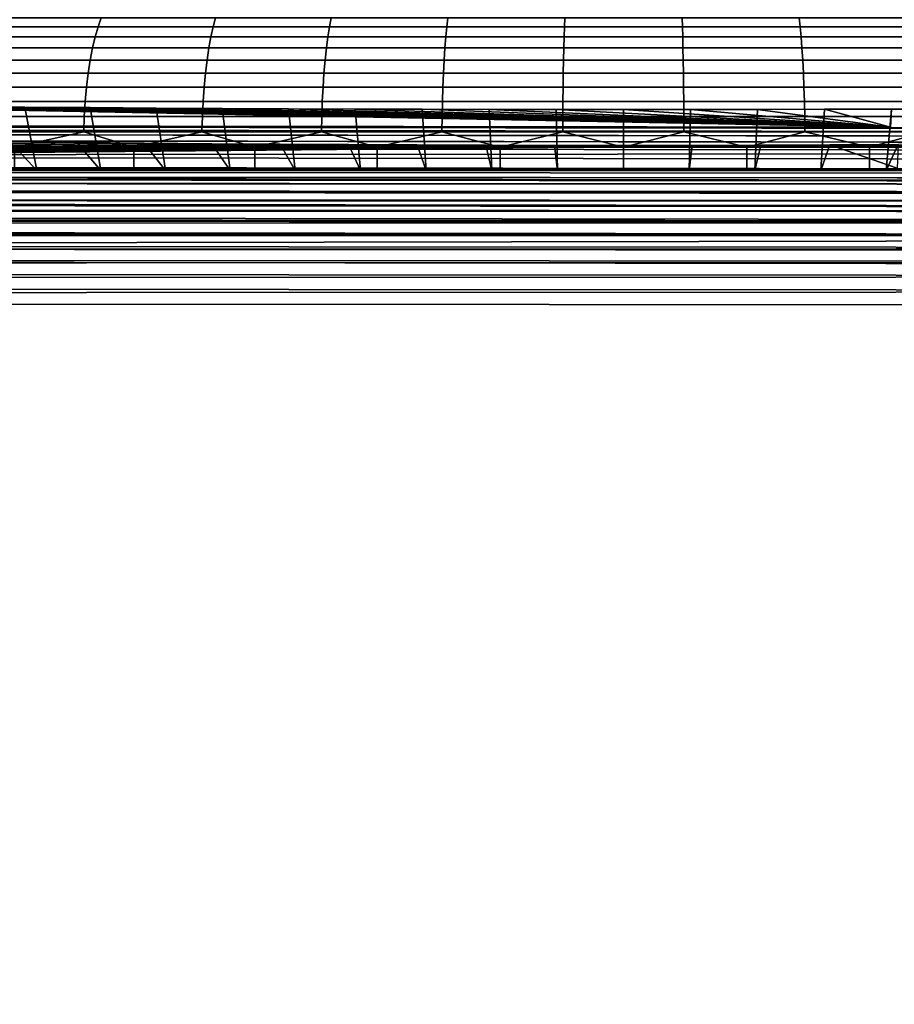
# Model space of a CAD drawing. Header units: metres. Extents: x -109 to 109, y -100 to 58.
# Tile 34 of 256: x -80.48 to -74.71, y -6 to 0.49. Entities that reach past the tile are written whole.
import ezdxf

# ---------------------------------------------------------------- set-up
doc = ezdxf.new("R2010")
doc.units = ezdxf.units.M
doc.layers.add('solid_21_062_100_XXX', color=7, linetype='CONTINUOUS')

msp = doc.modelspace()

# ---------------------------------------------------------------- linework, layer by layer
at = {"layer": 'solid_21_062_100_XXX'}
for points in [[(-79.942734, 0.505334, 13.595059), (-80.686432, 0.505334, 13.384764), (-80.711479, 0.447586, 13.464855), (-79.963341, 0.447586, 13.676411)], [(-80.686432, 0.505334, -13.384764), (-79.942734, 0.505334, -13.595059), (-79.963341, 0.447586, -13.676411), (-80.711479, 0.447586, -13.464855)], [(-79.188591, 0.505334, 13.764069), (-79.942734, 0.505334, 13.595059), (-79.963341, 0.447586, 13.676411), (-79.204674, 0.447586, 13.846431)], [(-79.942734, 0.505334, -13.595059), (-79.188591, 0.505334, -13.764069), (-79.204674, 0.447586, -13.846431), (-79.963341, 0.447586, -13.676411)], [(-78.42627, 0.505334, 13.891276), (-79.188591, 0.505334, 13.764069), (-79.204674, 0.447586, 13.846431), (-78.437798, 0.447586, 13.9744)], [(-79.188591, 0.505334, -13.764069), (-78.42627, 0.505334, -13.891276), (-78.437798, 0.447586, -13.9744), (-79.204674, 0.447586, -13.846431)], [(-77.658112, 0.505334, 13.976296), (-78.42627, 0.505334, 13.891276), (-78.437798, 0.447586, 13.9744), (-77.665039, 0.447586, 14.059929)], [(-78.42627, 0.505334, -13.891276), (-77.658112, 0.505334, -13.976296), (-77.665039, 0.447586, -14.059929), (-78.437798, 0.447586, -13.9744)], [(-76.886429, 0.505334, 14.018871), (-77.658112, 0.505334, 13.976296), (-77.665039, 0.447586, 14.059929), (-76.888741, 0.447586, 14.102758)], [(-77.658112, 0.505334, -13.976296), (-76.886429, 0.505334, -14.018871), (-76.888741, 0.447586, -14.102758), (-77.665039, 0.447586, -14.059929)], [(-76.113571, 0.505334, 14.018871), (-76.886429, 0.505334, 14.018871), (-76.888741, 0.447586, 14.102758), (-76.111259, 0.447586, 14.102758)], [(-76.886429, 0.505334, -14.018871), (-76.113571, 0.505334, -14.018871), (-76.111259, 0.447586, -14.102758), (-76.888741, 0.447586, -14.102758)], [(-75.341888, 0.505334, 13.976296), (-76.113571, 0.505334, 14.018871), (-76.111259, 0.447586, 14.102758), (-75.334961, 0.447586, 14.059929)], [(-76.113571, 0.505334, -14.018871), (-75.341888, 0.505334, -13.976296), (-75.334961, 0.447586, -14.059929), (-76.111259, 0.447586, -14.102758)], [(-74.57373, 0.505334, 13.891276), (-75.341888, 0.505334, 13.976296), (-75.334961, 0.447586, 14.059929), (-74.562202, 0.447586, 13.9744)], [(-75.341888, 0.505334, -13.976296), (-74.57373, 0.505334, -13.891276), (-74.562202, 0.447586, -13.9744), (-75.334961, 0.447586, -14.059929)], [(-79.963341, 0.447586, 13.676411), (-80.711479, 0.447586, 13.464855), (-80.73465, 0.3816, 13.538925), (-79.982391, 0.3816, 13.751644)], [(-80.711479, 0.447586, -13.464855), (-79.963341, 0.447586, -13.676411), (-79.982391, 0.3816, -13.751644), (-80.73465, 0.3816, -13.538925)], [(-79.204674, 0.447586, 13.846431), (-79.963341, 0.447586, 13.676411), (-79.982391, 0.3816, 13.751644), (-79.219551, 0.3816, 13.922599)], [(-79.963341, 0.447586, -13.676411), (-79.204674, 0.447586, -13.846431), (-79.219551, 0.3816, -13.922599), (-79.982391, 0.3816, -13.751644)], [(-78.437798, 0.447586, 13.9744), (-79.204674, 0.447586, 13.846431), (-79.219551, 0.3816, 13.922599), (-78.448456, 0.3816, 14.051272)], [(-79.204674, 0.447586, -13.846431), (-78.437798, 0.447586, -13.9744), (-78.448456, 0.3816, -14.051272), (-79.219551, 0.3816, -13.922599)], [(-77.665039, 0.447586, 14.059929), (-78.437798, 0.447586, 13.9744), (-78.448456, 0.3816, 14.051272), (-77.671448, 0.3816, 14.137272)], [(-78.437798, 0.447586, -13.9744), (-77.665039, 0.447586, -14.059929), (-77.671448, 0.3816, -14.137272), (-78.448456, 0.3816, -14.051272)], [(-76.888741, 0.447586, 14.102758), (-77.665039, 0.447586, 14.059929), (-77.671448, 0.3816, 14.137272), (-76.890877, 0.3816, 14.180337)], [(-77.665039, 0.447586, -14.059929), (-76.888741, 0.447586, -14.102758), (-76.890877, 0.3816, -14.180337), (-77.671448, 0.3816, -14.137272)], [(-76.111259, 0.447586, 14.102758), (-76.888741, 0.447586, 14.102758), (-76.890877, 0.3816, 14.180337), (-76.109123, 0.3816, 14.180337)], [(-76.888741, 0.447586, -14.102758), (-76.111259, 0.447586, -14.102758), (-76.109123, 0.3816, -14.180337), (-76.890877, 0.3816, -14.180337)], [(-75.334961, 0.447586, 14.059929), (-76.111259, 0.447586, 14.102758), (-76.109123, 0.3816, 14.180337), (-75.328552, 0.3816, 14.137272)], [(-76.111259, 0.447586, -14.102758), (-75.334961, 0.447586, -14.059929), (-75.328552, 0.3816, -14.137272), (-76.109123, 0.3816, -14.180337)], [(-74.562202, 0.447586, 13.9744), (-75.334961, 0.447586, 14.059929), (-75.328552, 0.3816, 14.137272), (-74.551544, 0.3816, 14.051272)], [(-75.334961, 0.447586, -14.059929), (-74.562202, 0.447586, -13.9744), (-74.551544, 0.3816, -14.051272), (-75.328552, 0.3816, -14.137272)], [(-79.982391, 0.3816, 13.751644), (-80.73465, 0.3816, 13.538925), (-80.755692, 0.30806, 13.606203), (-79.999695, 0.30806, 13.819979)], [(-80.73465, 0.3816, -13.538925), (-79.982391, 0.3816, -13.751644), (-79.999695, 0.30806, -13.819979), (-80.755692, 0.30806, -13.606203)], [(-79.219551, 0.3816, 13.922599), (-79.982391, 0.3816, 13.751644), (-79.999695, 0.30806, 13.819979), (-79.23307, 0.30806, 13.991784)], [(-79.982391, 0.3816, -13.751644), (-79.219551, 0.3816, -13.922599), (-79.23307, 0.30806, -13.991784), (-79.999695, 0.30806, -13.819979)], [(-78.448456, 0.3816, 14.051272), (-79.219551, 0.3816, 13.922599), (-79.23307, 0.30806, 13.991784), (-78.458145, 0.30806, 14.121096)], [(-79.219551, 0.3816, -13.922599), (-78.448456, 0.3816, -14.051272), (-78.458145, 0.30806, -14.121096), (-79.23307, 0.30806, -13.991784)], [(-77.671448, 0.3816, 14.137272), (-78.448456, 0.3816, 14.051272), (-78.458145, 0.30806, 14.121096), (-77.677269, 0.30806, 14.207523)], [(-78.448456, 0.3816, -14.051272), (-77.671448, 0.3816, -14.137272), (-77.677269, 0.30806, -14.207523), (-78.458145, 0.30806, -14.121096)], [(-76.890877, 0.3816, 14.180337), (-77.671448, 0.3816, 14.137272), (-77.677269, 0.30806, 14.207523), (-76.892822, 0.30806, 14.250802)], [(-77.671448, 0.3816, -14.137272), (-76.890877, 0.3816, -14.180337), (-76.892822, 0.30806, -14.250802), (-77.677269, 0.30806, -14.207523)], [(-76.109123, 0.3816, 14.180337), (-76.890877, 0.3816, 14.180337), (-76.892822, 0.30806, 14.250802), (-76.107178, 0.30806, 14.250802)], [(-76.890877, 0.3816, -14.180337), (-76.109123, 0.3816, -14.180337), (-76.107178, 0.30806, -14.250802), (-76.892822, 0.30806, -14.250802)], [(-75.328552, 0.3816, 14.137272), (-76.109123, 0.3816, 14.180337), (-76.107178, 0.30806, 14.250802), (-75.322731, 0.30806, 14.207523)], [(-76.109123, 0.3816, -14.180337), (-75.328552, 0.3816, -14.137272), (-75.322731, 0.30806, -14.207523), (-76.107178, 0.30806, -14.250802)], [(-74.551544, 0.3816, 14.051272), (-75.328552, 0.3816, 14.137272), (-75.322731, 0.30806, 14.207523), (-74.541855, 0.30806, 14.121096)], [(-75.328552, 0.3816, -14.137272), (-74.551544, 0.3816, -14.051272), (-74.541855, 0.30806, -14.121096), (-75.322731, 0.30806, -14.207523)], [(-79.999695, 0.30806, 13.819979), (-80.755692, 0.30806, 13.606203), (-80.774391, 0.22773, 13.665992), (-80.015076, 0.22773, 13.880707)], [(-80.755692, 0.30806, -13.606203), (-79.999695, 0.30806, -13.819979), (-80.015076, 0.22773, -13.880707), (-80.774391, 0.22773, -13.665992)], [(-79.23307, 0.30806, 13.991784), (-79.999695, 0.30806, 13.819979), (-80.015076, 0.22773, 13.880707), (-79.245079, 0.22773, 14.053267)], [(-79.999695, 0.30806, -13.819979), (-79.23307, 0.30806, -13.991784), (-79.245079, 0.22773, -14.053267), (-80.015076, 0.22773, -13.880707)], [(-78.458145, 0.30806, 14.121096), (-79.23307, 0.30806, 13.991784), (-79.245079, 0.22773, 14.053267), (-78.466743, 0.22773, 14.183147)], [(-79.23307, 0.30806, -13.991784), (-78.458145, 0.30806, -14.121096), (-78.466743, 0.22773, -14.183147), (-79.245079, 0.22773, -14.053267)], [(-77.677269, 0.30806, 14.207523), (-78.458145, 0.30806, 14.121096), (-78.466743, 0.22773, 14.183147), (-77.682442, 0.22773, 14.269954)], [(-78.458145, 0.30806, -14.121096), (-77.677269, 0.30806, -14.207523), (-77.682442, 0.22773, -14.269954), (-78.466743, 0.22773, -14.183147)], [(-76.892822, 0.30806, 14.250802), (-77.677269, 0.30806, 14.207523), (-77.682442, 0.22773, 14.269954), (-76.894547, 0.22773, 14.313423)], [(-77.677269, 0.30806, -14.207523), (-76.892822, 0.30806, -14.250802), (-76.894547, 0.22773, -14.313423), (-77.682442, 0.22773, -14.269954)], [(-76.107178, 0.30806, 14.250802), (-76.892822, 0.30806, 14.250802), (-76.894547, 0.22773, 14.313423), (-76.105453, 0.22773, 14.313423)], [(-76.892822, 0.30806, -14.250802), (-76.107178, 0.30806, -14.250802), (-76.105453, 0.22773, -14.313423), (-76.894547, 0.22773, -14.313423)], [(-75.322731, 0.30806, 14.207523), (-76.107178, 0.30806, 14.250802), (-76.105453, 0.22773, 14.313423), (-75.317558, 0.22773, 14.269954)], [(-76.107178, 0.30806, -14.250802), (-75.322731, 0.30806, -14.207523), (-75.317558, 0.22773, -14.269954), (-76.105453, 0.22773, -14.313423)], [(-74.541855, 0.30806, 14.121096), (-75.322731, 0.30806, 14.207523), (-75.317558, 0.22773, 14.269954), (-74.533257, 0.22773, 14.183147)], [(-75.322731, 0.30806, -14.207523), (-74.541855, 0.30806, -14.121096), (-74.533257, 0.22773, -14.183147), (-75.317558, 0.22773, -14.269954)], [(-80.015076, 0.22773, 13.880707), (-80.774391, 0.22773, 13.665992), (-80.790558, 0.141444, 13.71767), (-80.028366, 0.141444, 13.933197)], [(-80.774391, 0.22773, -13.665992), (-80.015076, 0.22773, -13.880707), (-80.028366, 0.141444, -13.933197), (-80.790558, 0.141444, -13.71767)], [(-79.245079, 0.22773, 14.053267), (-80.015076, 0.22773, 13.880707), (-80.028366, 0.141444, 13.933197), (-79.255455, 0.141444, 14.106409)], [(-80.015076, 0.22773, -13.880707), (-79.245079, 0.22773, -14.053267), (-79.255455, 0.141444, -14.106409), (-80.028366, 0.141444, -13.933197)], [(-78.466743, 0.22773, 14.183147), (-79.245079, 0.22773, 14.053267), (-79.255455, 0.141444, 14.106409), (-78.474182, 0.141444, 14.236781)], [(-79.245079, 0.22773, -14.053267), (-78.466743, 0.22773, -14.183147), (-78.474182, 0.141444, -14.236781), (-79.255455, 0.141444, -14.106409)], [(-77.682442, 0.22773, 14.269954), (-78.466743, 0.22773, 14.183147), (-78.474182, 0.141444, 14.236781), (-77.686913, 0.141444, 14.323916)], [(-78.466743, 0.22773, -14.183147), (-77.682442, 0.22773, -14.269954), (-77.686913, 0.141444, -14.323916), (-78.474182, 0.141444, -14.236781)], [(-76.894547, 0.22773, 14.313423), (-77.682442, 0.22773, 14.269954), (-77.686913, 0.141444, 14.323916), (-76.896042, 0.141444, 14.36755)], [(-77.682442, 0.22773, -14.269954), (-76.894547, 0.22773, -14.313423), (-76.896042, 0.141444, -14.36755), (-77.686913, 0.141444, -14.323916)], [(-76.105453, 0.22773, 14.313423), (-76.894547, 0.22773, 14.313423), (-76.896042, 0.141444, 14.36755), (-76.103958, 0.141444, 14.36755)], [(-76.894547, 0.22773, -14.313423), (-76.105453, 0.22773, -14.313423), (-76.103958, 0.141444, -14.36755), (-76.896042, 0.141444, -14.36755)], [(-75.317558, 0.22773, 14.269954), (-76.105453, 0.22773, 14.313423), (-76.103958, 0.141444, 14.36755), (-75.313087, 0.141444, 14.323916)], [(-76.105453, 0.22773, -14.313423), (-75.317558, 0.22773, -14.269954), (-75.313087, 0.141444, -14.323916), (-76.103958, 0.141444, -14.36755)], [(-74.533257, 0.22773, 14.183147), (-75.317558, 0.22773, 14.269954), (-75.313087, 0.141444, 14.323916), (-74.525818, 0.141444, 14.236781)], [(-75.317558, 0.22773, -14.269954), (-74.533257, 0.22773, -14.183147), (-74.525818, 0.141444, -14.236781), (-75.313087, 0.141444, -14.323916)], [(-80.028366, 0.141444, 13.933197), (-80.790558, 0.141444, 13.71767), (-80.804016, 0.050097, 13.760702), (-80.039436, 0.050097, 13.976905)], [(-80.790558, 0.141444, -13.71767), (-80.028366, 0.141444, -13.933197), (-80.039436, 0.050097, -13.976905), (-80.804016, 0.050097, -13.760702)], [(-79.255455, 0.141444, 14.106409), (-80.028366, 0.141444, 13.933197), (-80.039436, 0.050097, 13.976905), (-79.264099, 0.050097, 14.150661)], [(-80.028366, 0.141444, -13.933197), (-79.255455, 0.141444, -14.106409), (-79.264099, 0.050097, -14.150661), (-80.039436, 0.050097, -13.976905)], [(-78.474182, 0.141444, 14.236781), (-79.255455, 0.141444, 14.106409), (-79.264099, 0.050097, 14.150661), (-78.480377, 0.050097, 14.281442)], [(-79.255455, 0.141444, -14.106409), (-78.474182, 0.141444, -14.236781), (-78.480377, 0.050097, -14.281442), (-79.264099, 0.050097, -14.150661)], [(-77.686913, 0.141444, 14.323916), (-78.474182, 0.141444, 14.236781), (-78.480377, 0.050097, 14.281442), (-77.690636, 0.050097, 14.36885)], [(-78.474182, 0.141444, -14.236781), (-77.686913, 0.141444, -14.323916), (-77.690636, 0.050097, -14.36885), (-78.480377, 0.050097, -14.281442)], [(-76.896042, 0.141444, 14.36755), (-77.686913, 0.141444, 14.323916), (-77.690636, 0.050097, 14.36885), (-76.897278, 0.050097, 14.412621)], [(-77.686913, 0.141444, -14.323916), (-76.896042, 0.141444, -14.36755), (-76.897278, 0.050097, -14.412621), (-77.690636, 0.050097, -14.36885)], [(-76.103958, 0.141444, 14.36755), (-76.896042, 0.141444, 14.36755), (-76.897278, 0.050097, 14.412621), (-76.102722, 0.050097, 14.412621)], [(-76.896042, 0.141444, -14.36755), (-76.103958, 0.141444, -14.36755), (-76.102722, 0.050097, -14.412621), (-76.897278, 0.050097, -14.412621)], [(-75.313087, 0.141444, 14.323916), (-76.103958, 0.141444, 14.36755), (-76.102722, 0.050097, 14.412621), (-75.309364, 0.050097, 14.36885)], [(-76.103958, 0.141444, -14.36755), (-75.313087, 0.141444, -14.323916), (-75.309364, 0.050097, -14.36885), (-76.102722, 0.050097, -14.412621)], [(-74.525818, 0.141444, 14.236781), (-75.313087, 0.141444, 14.323916), (-75.309364, 0.050097, 14.36885), (-74.519623, 0.050097, 14.281442)], [(-75.313087, 0.141444, -14.323916), (-74.525818, 0.141444, -14.236781), (-74.519623, 0.050097, -14.281442), (-75.309364, 0.050097, -14.36885)], [(-80.039436, 0.050097, 13.976905), (-80.804016, 0.050097, 13.760702), (-80.814629, -0.045363, 13.794641), (-80.048164, -0.045363, 14.011377)], [(-80.804016, 0.050097, -13.760702), (-80.039436, 0.050097, -13.976905), (-80.048164, -0.045363, -14.011377), (-80.814629, -0.045363, -13.794641)], [(-79.264099, 0.050097, 14.150661), (-80.039436, 0.050097, 13.976905), (-80.048164, -0.045363, 14.011377), (-79.27092, -0.045363, 14.185562)], [(-80.039436, 0.050097, -13.976905), (-79.264099, 0.050097, -14.150661), (-79.27092, -0.045363, -14.185562), (-80.048164, -0.045363, -14.011377)], [(-78.480377, 0.050097, 14.281442), (-79.264099, 0.050097, 14.150661), (-79.27092, -0.045363, 14.185562), (-78.48526, -0.045363, 14.316666)], [(-79.264099, 0.050097, -14.150661), (-78.480377, 0.050097, -14.281442), (-78.48526, -0.045363, -14.316666), (-79.27092, -0.045363, -14.185562)], [(-77.690636, 0.050097, 14.36885), (-78.480377, 0.050097, 14.281442), (-78.48526, -0.045363, 14.316666), (-77.693573, -0.045363, 14.404289)], [(-78.480377, 0.050097, -14.281442), (-77.690636, 0.050097, -14.36885), (-77.693573, -0.045363, -14.404289), (-78.48526, -0.045363, -14.316666)], [(-76.897278, 0.050097, 14.412621), (-77.690636, 0.050097, 14.36885), (-77.693573, -0.045363, 14.404289), (-76.898262, -0.045363, 14.448168)], [(-77.690636, 0.050097, -14.36885), (-76.897278, 0.050097, -14.412621), (-76.898262, -0.045363, -14.448168), (-77.693573, -0.045363, -14.404289)], [(-76.102722, 0.050097, 14.412621), (-76.897278, 0.050097, 14.412621), (-76.898262, -0.045363, 14.448168), (-76.101738, -0.045363, 14.448168)], [(-76.897278, 0.050097, -14.412621), (-76.102722, 0.050097, -14.412621), (-76.101738, -0.045363, -14.448168), (-76.898262, -0.045363, -14.448168)], [(-75.309364, 0.050097, 14.36885), (-76.102722, 0.050097, 14.412621), (-76.101738, -0.045363, 14.448168), (-75.306427, -0.045363, 14.404289)], [(-76.102722, 0.050097, -14.412621), (-75.309364, 0.050097, -14.36885), (-75.306427, -0.045363, -14.404289), (-76.101738, -0.045363, -14.448168)], [(-74.519623, 0.050097, 14.281442), (-75.309364, 0.050097, 14.36885), (-75.306427, -0.045363, 14.404289), (-74.51474, -0.045363, 14.316666)], [(-75.309364, 0.050097, -14.36885), (-74.519623, 0.050097, -14.281442), (-74.51474, -0.045363, -14.316666), (-75.306427, -0.045363, -14.404289)], [(-90.792969, -0.193151, 18.78298), (-74.739296, -0.213329, 19.343586), (-84.171204, -0.031425, 14.289667), (-84.562294, -0.023928, 14.081365)], [(-74.739296, -0.213329, 19.343586), (-83.774658, -0.038549, 14.487597), (-84.171204, -0.031425, 14.289667)], [(-74.739296, -0.213329, 19.343586), (-83.373337, -0.045287, 14.674805), (-83.774658, -0.038549, 14.487597)], [(-74.739296, -0.213329, 19.343586), (-82.967361, -0.051638, 14.851267), (-83.373337, -0.045287, 14.674805)], [(-74.739296, -0.213329, 19.343586), (-82.557159, -0.057597, 15.016823), (-82.967361, -0.051638, 14.851267)], [(-74.739296, -0.213329, 19.343586), (-82.142654, -0.063164, 15.171488), (-82.557159, -0.057597, 15.016823)], [(-74.739296, -0.213329, 19.343586), (-81.723732, -0.06834, 15.315303), (-82.142654, -0.063164, 15.171488)], [(-80.048164, -0.045363, 14.011377), (-80.814629, -0.045363, 13.794641), (-80.822289, -0.143946, 13.819136), (-80.054466, -0.143946, 14.036257)], [(-80.814629, -0.045363, -13.794641), (-80.048164, -0.045363, -14.011377), (-80.054466, -0.143946, -14.036257), (-80.822289, -0.143946, -13.819136)], [(-79.27092, -0.045363, 14.185562), (-80.048164, -0.045363, 14.011377), (-80.054466, -0.143946, 14.036257), (-79.275841, -0.143946, 14.210751)], [(-80.048164, -0.045363, -14.011377), (-79.27092, -0.045363, -14.185562), (-79.275841, -0.143946, -14.210751), (-80.054466, -0.143946, -14.036257)], [(-78.48526, -0.045363, 14.316666), (-79.27092, -0.045363, 14.185562), (-79.275841, -0.143946, 14.210751), (-78.488785, -0.143946, 14.342086)], [(-79.27092, -0.045363, -14.185562), (-78.48526, -0.045363, -14.316666), (-78.488785, -0.143946, -14.342086), (-79.275841, -0.143946, -14.210751)], [(-77.693573, -0.045363, 14.404289), (-78.48526, -0.045363, 14.316666), (-78.488785, -0.143946, 14.342086), (-77.695694, -0.143946, 14.429866)], [(-78.48526, -0.045363, -14.316666), (-77.693573, -0.045363, -14.404289), (-77.695694, -0.143946, -14.429866), (-78.488785, -0.143946, -14.342086)], [(-76.898262, -0.045363, 14.448168), (-77.693573, -0.045363, 14.404289), (-77.695694, -0.143946, 14.429866), (-76.898972, -0.143946, 14.473823)], [(-77.693573, -0.045363, -14.404289), (-76.898262, -0.045363, -14.448168), (-76.898972, -0.143946, -14.473823), (-77.695694, -0.143946, -14.429866)], [(-76.101738, -0.045363, 14.448168), (-76.898262, -0.045363, 14.448168), (-76.898972, -0.143946, 14.473823), (-76.101028, -0.143946, 14.473823)], [(-76.898262, -0.045363, -14.448168), (-76.101738, -0.045363, -14.448168), (-76.101028, -0.143946, -14.473823), (-76.898972, -0.143946, -14.473823)], [(-75.306427, -0.045363, 14.404289), (-76.101738, -0.045363, 14.448168), (-76.101028, -0.143946, 14.473823), (-75.304306, -0.143946, 14.429866)], [(-76.101738, -0.045363, -14.448168), (-75.306427, -0.045363, -14.404289), (-75.304306, -0.143946, -14.429866), (-76.101028, -0.143946, -14.473823)], [(-74.51474, -0.045363, 14.316666), (-75.306427, -0.045363, 14.404289), (-75.304306, -0.143946, 14.429866), (-74.511215, -0.143946, 14.342086)], [(-75.306427, -0.045363, -14.404289), (-74.51474, -0.045363, -14.316666), (-74.511215, -0.143946, -14.342086), (-75.304306, -0.143946, -14.429866)], [(-90.796425, -0.20214, 18.88147), (-58.685616, -0.233507, 19.904194), (-74.732597, -0.09507, 16.057959), (-74.739296, -0.213329, 19.343586)], [(-74.739296, -0.213329, 19.343586), (-81.301117, -0.073117, 15.448003), (-81.723732, -0.06834, 15.315303)], [(-74.739296, -0.213329, 19.343586), (-80.874985, -0.07749, 15.569501), (-81.301117, -0.073117, 15.448003)], [(-74.739296, -0.213329, 19.343586), (-80.446114, -0.081453, 15.679609), (-80.874985, -0.07749, 15.569501)], [(-80.785599, -0.5, 15.155724), (-80.874985, -0.07749, 15.569501), (-80.446114, -0.081453, 15.679609), (-80.366341, -0.5, 15.268068)], [(-74.739296, -0.213329, 19.343586), (-80.014664, -0.085004, 15.778282), (-80.446114, -0.081453, 15.679609)], [(-80.366341, -0.5, 15.268068), (-80.446114, -0.081453, 15.679609), (-80.014664, -0.085004, 15.778282), (-79.944244, -0.5, 15.368791)], [(-74.739296, -0.213329, 19.343586), (-79.581009, -0.088142, 15.865468), (-80.014664, -0.085004, 15.778282)], [(-79.944244, -0.5, 15.368791), (-80.014664, -0.085004, 15.778282), (-79.581009, -0.088142, 15.865468), (-79.519547, -0.5, 15.457838)], [(-74.739296, -0.213329, 19.343586), (-79.145195, -0.090867, 15.941162), (-79.581009, -0.088142, 15.865468)], [(-79.519547, -0.5, 15.457838), (-79.581009, -0.088142, 15.865468), (-79.145195, -0.090867, 15.941162), (-79.0923, -0.5, 15.535198)], [(-74.739296, -0.213329, 19.343586), (-78.707268, -0.093176, 16.005333), (-79.145195, -0.090867, 15.941162)], [(-79.0923, -0.5, 15.535198), (-79.145195, -0.090867, 15.941162), (-78.707268, -0.093176, 16.005333), (-78.663307, -0.5, 15.600724)], [(-74.739296, -0.213329, 19.343586), (-78.267403, -0.09507, 16.057959), (-78.707268, -0.093176, 16.005333)], [(-78.663307, -0.5, 15.600724), (-78.707268, -0.093176, 16.005333), (-78.267403, -0.09507, 16.057959), (-78.232651, -0.5, 15.654407)], [(-74.739296, -0.213329, 19.343586), (-77.826385, -0.096544, 16.098902), (-78.267403, -0.09507, 16.057959)], [(-78.232651, -0.5, 15.654407), (-78.267403, -0.09507, 16.057959), (-77.826385, -0.096544, 16.098902), (-77.80069, -0.5, 15.696197)], [(-74.739296, -0.213329, 19.343586), (-77.384422, -0.097598, 16.12817), (-77.826385, -0.096544, 16.098902)], [(-77.80069, -0.5, 15.696197), (-77.826385, -0.096544, 16.098902), (-77.384422, -0.097598, 16.12817), (-77.367592, -0.5, 15.726086)], [(-74.739296, -0.213329, 19.343586), (-76.94236, -0.098229, 16.14572), (-77.384422, -0.097598, 16.12817)], [(-77.367592, -0.5, 15.726086), (-77.384422, -0.097598, 16.12817), (-76.94236, -0.098229, 16.14572), (-76.934082, -0.5, 15.744016)], [(-74.739296, -0.213329, 19.343586), (-76.5, -0.098439, 16.15156), (-76.94236, -0.098229, 16.14572)], [(-76.5, -0.5, 15.75), (-76.934082, -0.5, 15.744016), (-76.94236, -0.098229, 16.14572), (-76.5, -0.098439, 16.15156)], [(-74.739296, -0.213329, 19.343586), (-76.05764, -0.098229, 16.14572), (-76.5, -0.098439, 16.15156)], [(-76.065918, -0.5, 15.744016), (-76.5, -0.5, 15.75), (-76.5, -0.098439, 16.15156), (-76.05764, -0.098229, 16.14572)], [(-75.632408, -0.5, 15.726086), (-76.065918, -0.5, 15.744016), (-76.05764, -0.098229, 16.14572), (-75.615578, -0.097598, 16.12817)], [(-74.739296, -0.213329, 19.343586), (-75.615578, -0.097598, 16.12817), (-76.05764, -0.098229, 16.14572)], [(-75.19931, -0.5, 15.696197), (-75.632408, -0.5, 15.726086), (-75.615578, -0.097598, 16.12817), (-75.173615, -0.096544, 16.098902)], [(-74.739296, -0.213329, 19.343586), (-75.173615, -0.096544, 16.098902), (-75.615578, -0.097598, 16.12817)], [(-74.767349, -0.5, 15.654407), (-75.19931, -0.5, 15.696197), (-75.173615, -0.096544, 16.098902), (-74.732597, -0.09507, 16.057959)], [(-74.739296, -0.213329, 19.343586), (-74.732597, -0.09507, 16.057959), (-75.173615, -0.096544, 16.098902)], [(-74.336693, -0.5, 15.600724), (-74.767349, -0.5, 15.654407), (-74.732597, -0.09507, 16.057959), (-74.292732, -0.093176, 16.005333)], [(-58.685616, -0.233507, 19.904194), (-74.292732, -0.093176, 16.005333), (-74.732597, -0.09507, 16.057959)], [(-90.796425, -0.20214, 18.88147), (-74.739296, -0.213329, 19.343586), (-90.792969, -0.193151, 18.78298)], [(-80.054466, -0.143946, 14.036257), (-80.822289, -0.143946, 13.819136), (-80.82692, -0.244628, 13.83393), (-80.058266, -0.244628, 14.051284)], [(-80.822289, -0.143946, -13.819136), (-80.054466, -0.143946, -14.036257), (-80.058266, -0.244628, -14.051284), (-80.82692, -0.244628, -13.83393)], [(-79.275841, -0.143946, 14.210751), (-80.054466, -0.143946, 14.036257), (-80.058266, -0.244628, 14.051284), (-79.278809, -0.244628, 14.225965)], [(-80.054466, -0.143946, -14.036257), (-79.275841, -0.143946, -14.210751), (-79.278809, -0.244628, -14.225965), (-80.058266, -0.244628, -14.051284)], [(-78.488785, -0.143946, 14.342086), (-79.275841, -0.143946, 14.210751), (-79.278809, -0.244628, 14.225965), (-78.490913, -0.244628, 14.357441)], [(-79.275841, -0.143946, -14.210751), (-78.488785, -0.143946, -14.342086), (-78.490913, -0.244628, -14.357441), (-79.278809, -0.244628, -14.225965)], [(-77.695694, -0.143946, 14.429866), (-78.488785, -0.143946, 14.342086), (-78.490913, -0.244628, 14.357441), (-77.696976, -0.244628, 14.445314)], [(-78.488785, -0.143946, -14.342086), (-77.695694, -0.143946, -14.429866), (-77.696976, -0.244628, -14.445314), (-78.490913, -0.244628, -14.357441)], [(-76.898972, -0.143946, 14.473823), (-77.695694, -0.143946, 14.429866), (-77.696976, -0.244628, 14.445314), (-76.899399, -0.244628, 14.489318)], [(-77.695694, -0.143946, -14.429866), (-76.898972, -0.143946, -14.473823), (-76.899399, -0.244628, -14.489318), (-77.696976, -0.244628, -14.445314)], [(-76.101028, -0.143946, 14.473823), (-76.898972, -0.143946, 14.473823), (-76.899399, -0.244628, 14.489318), (-76.100601, -0.244628, 14.489318)], [(-76.898972, -0.143946, -14.473823), (-76.101028, -0.143946, -14.473823), (-76.100601, -0.244628, -14.489318), (-76.899399, -0.244628, -14.489318)], [(-75.304306, -0.143946, 14.429866), (-76.101028, -0.143946, 14.473823), (-76.100601, -0.244628, 14.489318), (-75.303024, -0.244628, 14.445314)], [(-76.101028, -0.143946, -14.473823), (-75.304306, -0.143946, -14.429866), (-75.303024, -0.244628, -14.445314), (-76.100601, -0.244628, -14.489318)], [(-74.511215, -0.143946, 14.342086), (-75.304306, -0.143946, 14.429866), (-75.303024, -0.244628, 14.445314), (-74.509087, -0.244628, 14.357441)], [(-75.304306, -0.143946, -14.429866), (-74.511215, -0.143946, -14.342086), (-74.509087, -0.244628, -14.357441), (-75.303024, -0.244628, -14.445314)], [(-58.698948, -0.332348, 20.282795), (-58.695755, -0.292165, 20.192791), (-90.803246, -0.253139, 19.075031), (-90.80632, -0.291987, 19.161572)], [(-58.695755, -0.292165, 20.192791), (-90.803123, -0.251805, 19.071566), (-90.803246, -0.253139, 19.075031)], [(-58.695755, -0.292165, 20.192791), (-58.69244, -0.262078, 20.098932), (-90.799805, -0.221719, 18.977707), (-90.803123, -0.251805, 19.071566)], [(-58.69244, -0.262078, 20.098932), (-58.689041, -0.242446, 20.002346), (-90.796425, -0.20214, 18.88147), (-90.799805, -0.221719, 18.977707)], [(-58.689041, -0.242446, 20.002346), (-58.685616, -0.233507, 19.904194), (-90.796425, -0.20214, 18.88147)], [(-80.058266, -0.244628, 14.051284), (-80.82692, -0.244628, 13.83393), (-80.514107, -0.346263, 13.933305)], [(-80.82692, -0.244628, -13.83393), (-80.058266, -0.244628, -14.051284), (-80.514122, -0.346263, -13.933299)], [(-80.058266, -0.244628, -14.051284), (-79.726562, -0.346263, -14.136453), (-80.514122, -0.346263, -13.933299)], [(-80.058266, -0.244628, 14.051284), (-80.514107, -0.346263, 13.933305), (-79.72654, -0.346263, 14.136457)], [(-79.278809, -0.244628, 14.225965), (-80.058266, -0.244628, 14.051284), (-79.72654, -0.346263, 14.136457)], [(-80.058266, -0.244628, -14.051284), (-79.278809, -0.244628, -14.225965), (-79.726562, -0.346263, -14.136453)], [(-79.278809, -0.244628, -14.225965), (-78.928848, -0.346263, -14.295129), (-79.726562, -0.346263, -14.136453)], [(-79.278809, -0.244628, 14.225965), (-79.72654, -0.346263, 14.136457), (-78.928833, -0.346263, 14.295132)], [(-78.490913, -0.244628, 14.357441), (-79.278809, -0.244628, 14.225965), (-78.928833, -0.346263, 14.295132)], [(-79.278809, -0.244628, -14.225965), (-78.490913, -0.244628, -14.357441), (-78.928848, -0.346263, -14.295129)], [(-78.490913, -0.244628, -14.357441), (-78.123497, -0.346263, -14.408826), (-78.928848, -0.346263, -14.295129)], [(-78.490913, -0.244628, 14.357441), (-78.928833, -0.346263, 14.295132), (-78.123474, -0.346263, 14.408828)], [(-77.696976, -0.244628, 14.445314), (-78.490913, -0.244628, 14.357441), (-78.123474, -0.346263, 14.408828)], [(-78.490913, -0.244628, -14.357441), (-77.696976, -0.244628, -14.445314), (-78.123497, -0.346263, -14.408826)], [(-77.696976, -0.244628, -14.445314), (-77.313034, -0.346263, -14.477188), (-78.123497, -0.346263, -14.408826)], [(-77.696976, -0.244628, 14.445314), (-78.123474, -0.346263, 14.408828), (-77.313011, -0.346263, 14.477189)], [(-76.899399, -0.244628, 14.489318), (-77.696976, -0.244628, 14.445314), (-77.313011, -0.346263, 14.477189)], [(-77.696976, -0.244628, -14.445314), (-76.899399, -0.244628, -14.489318), (-77.313034, -0.346263, -14.477188)], [(-76.899399, -0.244628, -14.489318), (-76.500008, -0.346263, -14.5), (-77.313034, -0.346263, -14.477188)], [(-76.899399, -0.244628, 14.489318), (-77.313011, -0.346263, 14.477189), (-76.499992, -0.346263, 14.5)], [(-76.100601, -0.244628, 14.489318), (-76.899399, -0.244628, 14.489318), (-76.499992, -0.346263, 14.5)], [(-76.899399, -0.244628, -14.489318), (-76.100601, -0.244628, -14.489318), (-76.500008, -0.346263, -14.5)], [(-76.100601, -0.244628, -14.489318), (-75.686989, -0.346263, -14.477189), (-76.500008, -0.346263, -14.5)], [(-76.100601, -0.244628, 14.489318), (-76.499992, -0.346263, 14.5), (-75.686966, -0.346263, 14.477188)], [(-75.303024, -0.244628, 14.445314), (-76.100601, -0.244628, 14.489318), (-75.686966, -0.346263, 14.477188)], [(-76.100601, -0.244628, -14.489318), (-75.303024, -0.244628, -14.445314), (-75.686989, -0.346263, -14.477189)], [(-75.303024, -0.244628, -14.445314), (-74.876526, -0.346263, -14.408828), (-75.686989, -0.346263, -14.477189)], [(-75.303024, -0.244628, 14.445314), (-75.686966, -0.346263, 14.477188), (-74.876503, -0.346263, 14.408826)], [(-74.509087, -0.244628, 14.357441), (-75.303024, -0.244628, 14.445314), (-74.876503, -0.346263, 14.408826)], [(-75.303024, -0.244628, -14.445314), (-74.509087, -0.244628, -14.357441), (-74.876526, -0.346263, -14.408828)], [(-74.509087, -0.244628, -14.357441), (-74.071167, -0.346263, -14.295132), (-74.876526, -0.346263, -14.408828)], [(-74.509087, -0.244628, 14.357441), (-74.876503, -0.346263, 14.408826), (-74.071152, -0.346263, 14.295129)], [(-58.698948, -0.332348, 20.282795), (-90.806488, -0.294468, 19.166361), (-90.809349, -0.341782, 19.246643)], [(-58.698948, -0.332348, 20.282795), (-90.80632, -0.291987, 19.161572), (-90.806488, -0.294468, 19.166361)], [(-80.545258, -0.309036, -15.419152), (-80.103279, -0.314362, -15.522916), (-90.70475, -0.476963, -18.690395)], [(-80.103279, -0.314362, -15.522916), (-79.658882, -0.319069, -15.614611), (-90.70475, -0.476963, -18.690395)], [(-79.658882, -0.319069, -15.614611), (-79.21225, -0.323155, -15.69421), (-90.70475, -0.476963, -18.690395)], [(-79.21225, -0.323155, -15.69421), (-78.763443, -0.326619, -15.761685), (-90.70475, -0.476963, -18.690395)], [(-80.366341, -0.5, -15.268068), (-80.545258, -0.309036, -15.419152), (-80.984596, -0.30309, -15.303337), (-80.785599, -0.5, -15.155724)], [(-79.944244, -0.5, -15.368791), (-80.103279, -0.314362, -15.522916), (-80.545258, -0.309036, -15.419152), (-80.366341, -0.5, -15.268068)], [(-79.519547, -0.5, -15.457838), (-79.658882, -0.319069, -15.614611), (-80.103279, -0.314362, -15.522916), (-79.944244, -0.5, -15.368791)], [(-79.0923, -0.5, -15.535198), (-79.21225, -0.323155, -15.69421), (-79.658882, -0.319069, -15.614611), (-79.519547, -0.5, -15.457838)], [(-78.663307, -0.5, -15.600724), (-78.763443, -0.326619, -15.761685), (-79.21225, -0.323155, -15.69421), (-79.0923, -0.5, -15.535198)], [(-58.701981, -0.382143, 20.367865), (-90.812187, -0.400592, 19.325758), (-90.812431, -0.406226, 19.332462), (-58.704819, -0.440953, 20.44698)], [(-58.701981, -0.382143, 20.367865), (-90.809563, -0.345709, 19.252529), (-90.812187, -0.400592, 19.325758)], [(-58.698948, -0.332348, 20.282795), (-90.809349, -0.341782, 19.246643), (-90.809563, -0.345709, 19.252529), (-58.701981, -0.382143, 20.367865)], [(-78.763443, -0.326619, -15.761685), (-78.312485, -0.32946, -15.817029), (-90.70475, -0.476963, -18.690395)], [(-78.312485, -0.32946, -15.817029), (-77.860298, -0.331671, -15.860095), (-90.70475, -0.476963, -18.690395)], [(-58.686581, -0.503708, -19.108093), (-90.70475, -0.476963, -18.690395), (-75.139702, -0.331671, -15.860095), (-74.695206, -0.485192, -18.8507)], [(-75.592949, -0.333251, -15.89088), (-75.139702, -0.331671, -15.860095), (-90.70475, -0.476963, -18.690395)], [(-77.860298, -0.331671, -15.860095), (-77.407051, -0.333251, -15.89088), (-90.70475, -0.476963, -18.690395)], [(-76.046326, -0.334199, -15.909341), (-75.592949, -0.333251, -15.89088), (-90.70475, -0.476963, -18.690395)], [(-77.407051, -0.333251, -15.89088), (-76.953674, -0.334199, -15.909341), (-90.70475, -0.476963, -18.690395)], [(-76.5, -0.334514, -15.915485), (-76.046326, -0.334199, -15.909341), (-90.70475, -0.476963, -18.690395)], [(-76.953674, -0.334199, -15.909341), (-76.5, -0.334514, -15.915485), (-90.70475, -0.476963, -18.690395)], [(-80.514122, -0.346263, -13.933299), (-79.726562, -0.346263, -14.136453), (-79.726532, -0.5, -14.136459), (-80.514091, -0.5, -13.933306)], [(-79.72654, -0.346263, 14.136457), (-80.514107, -0.346263, 13.933305), (-80.514091, -0.5, 13.933306), (-79.726532, -0.5, 14.136459)], [(-79.726562, -0.346263, -14.136453), (-78.928848, -0.346263, -14.295129), (-78.928848, -0.5, -14.295129), (-79.726532, -0.5, -14.136459)], [(-78.928833, -0.346263, 14.295132), (-79.72654, -0.346263, 14.136457), (-79.726532, -0.5, 14.136459), (-78.928848, -0.5, 14.295129)], [(-78.123474, -0.346263, 14.408828), (-78.928833, -0.346263, 14.295132), (-78.928848, -0.5, 14.295129), (-78.123512, -0.5, 14.408824)], [(-78.928848, -0.346263, -14.295129), (-78.123497, -0.346263, -14.408826), (-78.123512, -0.5, -14.408824), (-78.928848, -0.5, -14.295129)], [(-78.232651, -0.5, -15.654407), (-78.312485, -0.32946, -15.817029), (-78.763443, -0.326619, -15.761685), (-78.663307, -0.5, -15.600724)], [(-77.80069, -0.5, -15.696197), (-77.860298, -0.331671, -15.860095), (-78.312485, -0.32946, -15.817029), (-78.232651, -0.5, -15.654407)], [(-77.313011, -0.346263, 14.477189), (-78.123474, -0.346263, 14.408828), (-78.123512, -0.5, 14.408824), (-77.313042, -0.5, 14.477186)], [(-78.123497, -0.346263, -14.408826), (-77.313034, -0.346263, -14.477188), (-77.313042, -0.5, -14.477186), (-78.123512, -0.5, -14.408824)], [(-77.367592, -0.5, -15.726086), (-77.407051, -0.333251, -15.89088), (-77.860298, -0.331671, -15.860095), (-77.80069, -0.5, -15.696197)], [(-76.934082, -0.5, -15.744016), (-76.953674, -0.334199, -15.909341), (-77.407051, -0.333251, -15.89088), (-77.367592, -0.5, -15.726086)], [(-76.499992, -0.346263, 14.5), (-77.313011, -0.346263, 14.477189), (-77.313042, -0.5, 14.477186), (-76.5, -0.5, 14.499998)], [(-77.313034, -0.346263, -14.477188), (-76.500008, -0.346263, -14.5), (-76.5, -0.5, -14.499998), (-77.313042, -0.5, -14.477186)], [(-76.934082, -0.5, -15.744016), (-76.5, -0.5, -15.75), (-76.5, -0.334514, -15.915485), (-76.953674, -0.334199, -15.909341)], [(-76.500008, -0.346263, -14.5), (-75.686989, -0.346263, -14.477189), (-75.686958, -0.5, -14.477186), (-76.5, -0.5, -14.499998)], [(-76.5, -0.5, -15.75), (-76.065918, -0.5, -15.744016), (-76.046326, -0.334199, -15.909341), (-76.5, -0.334514, -15.915485)], [(-75.686966, -0.346263, 14.477188), (-76.499992, -0.346263, 14.5), (-76.5, -0.5, 14.499998), (-75.686958, -0.5, 14.477186)], [(-76.065918, -0.5, -15.744016), (-75.632408, -0.5, -15.726086), (-75.592949, -0.333251, -15.89088), (-76.046326, -0.334199, -15.909341)], [(-75.686989, -0.346263, -14.477189), (-74.876526, -0.346263, -14.408828), (-74.876488, -0.5, -14.408824), (-75.686958, -0.5, -14.477186)], [(-74.876503, -0.346263, 14.408826), (-75.686966, -0.346263, 14.477188), (-75.686958, -0.5, 14.477186), (-74.876488, -0.5, 14.408824)], [(-75.632408, -0.5, -15.726086), (-75.19931, -0.5, -15.696197), (-75.139702, -0.331671, -15.860095), (-75.592949, -0.333251, -15.89088)], [(-75.19931, -0.5, -15.696197), (-74.767349, -0.5, -15.654407), (-74.687515, -0.32946, -15.817029), (-75.139702, -0.331671, -15.860095)], [(-75.139702, -0.331671, -15.860095), (-74.687515, -0.32946, -15.817029), (-74.695206, -0.485192, -18.8507)], [(-74.876526, -0.346263, -14.408828), (-74.071167, -0.346263, -14.295132), (-74.071152, -0.5, -14.295129), (-74.876488, -0.5, -14.408824)], [(-74.071152, -0.346263, 14.295129), (-74.876503, -0.346263, 14.408826), (-74.876488, -0.5, 14.408824), (-74.071152, -0.5, 14.295129)], [(-74.767349, -0.5, -15.654407), (-74.336693, -0.5, -15.600724), (-74.236557, -0.326619, -15.761685), (-74.687515, -0.32946, -15.817029)], [(-58.707424, -0.508072, 20.519188), (-58.704819, -0.440953, 20.44698), (-90.812431, -0.406226, 19.332462), (-90.814796, -0.46771, 19.397968)], [(-58.709766, -0.582693, 20.583622), (-58.707424, -0.508072, 20.519188), (-90.815056, -0.475268, 19.405169), (-90.817139, -0.542332, 19.462404)], [(-58.707424, -0.508072, 20.519188), (-90.814796, -0.46771, 19.397968), (-90.815056, -0.475268, 19.405169)], [(-58.687546, -0.524451, -19.203493), (-58.688488, -0.555407, -19.296087), (-90.707642, -0.538944, -18.975462), (-90.706734, -0.508897, -18.886145)], [(-58.687546, -0.524451, -19.203493), (-90.706734, -0.508897, -18.886145), (-90.706696, -0.507989, -18.88287)], [(-58.686581, -0.503708, -19.108093), (-58.687546, -0.524451, -19.203493), (-90.706696, -0.507989, -18.88287), (-90.705742, -0.487412, -18.78849)], [(-58.686581, -0.503708, -19.108093), (-90.705742, -0.487412, -18.78849), (-90.70475, -0.476963, -18.690395)], [(-80.514091, -0.5, 13.933306), (-80.785599, -0.5, 15.155724), (-80.366341, -0.5, 15.268068)], [(-79.726532, -0.5, -14.136459), (-80.366341, -0.5, -15.268068), (-80.785599, -0.5, -15.155724), (-80.514091, -0.5, -13.933306)], [(-79.726532, -0.5, 14.136459), (-80.514091, -0.5, 13.933306), (-80.366341, -0.5, 15.268068), (-79.944244, -0.5, 15.368791)], [(-79.726532, -0.5, -14.136459), (-79.944244, -0.5, -15.368791), (-80.366341, -0.5, -15.268068)], [(-79.726532, -0.5, 14.136459), (-79.944244, -0.5, 15.368791), (-79.519547, -0.5, 15.457838)], [(-78.928848, -0.5, -14.295129), (-79.519547, -0.5, -15.457838), (-79.944244, -0.5, -15.368791), (-79.726532, -0.5, -14.136459)], [(-78.928848, -0.5, 14.295129), (-79.726532, -0.5, 14.136459), (-79.519547, -0.5, 15.457838), (-79.0923, -0.5, 15.535198)], [(-78.928848, -0.5, -14.295129), (-79.0923, -0.5, -15.535198), (-79.519547, -0.5, -15.457838)], [(-78.928848, -0.5, 14.295129), (-79.0923, -0.5, 15.535198), (-78.663307, -0.5, 15.600724)], [(-78.123512, -0.5, -14.408824), (-78.663307, -0.5, -15.600724), (-79.0923, -0.5, -15.535198), (-78.928848, -0.5, -14.295129)], [(-78.123512, -0.5, 14.408824), (-78.928848, -0.5, 14.295129), (-78.663307, -0.5, 15.600724), (-78.232651, -0.5, 15.654407)], [(-78.123512, -0.5, -14.408824), (-78.232651, -0.5, -15.654407), (-78.663307, -0.5, -15.600724)], [(-78.123512, -0.5, 14.408824), (-78.232651, -0.5, 15.654407), (-77.80069, -0.5, 15.696197)], [(-77.313042, -0.5, -14.477186), (-77.80069, -0.5, -15.696197), (-78.232651, -0.5, -15.654407), (-78.123512, -0.5, -14.408824)], [(-77.313042, -0.5, 14.477186), (-78.123512, -0.5, 14.408824), (-77.80069, -0.5, 15.696197), (-77.367592, -0.5, 15.726086)], [(-77.313042, -0.5, -14.477186), (-77.367592, -0.5, -15.726086), (-77.80069, -0.5, -15.696197)], [(-77.313042, -0.5, 14.477186), (-77.367592, -0.5, 15.726086), (-76.934082, -0.5, 15.744016)], [(-77.313042, -0.5, -14.477186), (-76.934082, -0.5, -15.744016), (-77.367592, -0.5, -15.726086)], [(-77.313042, -0.5, -14.477186), (-76.5, -0.5, -14.499998), (-76.5, -0.5, -15.75), (-76.934082, -0.5, -15.744016)], [(-76.5, -0.5, 14.499998), (-77.313042, -0.5, 14.477186), (-76.934082, -0.5, 15.744016), (-76.5, -0.5, 15.75)], [(-76.5, -0.5, -14.499998), (-75.686958, -0.5, -14.477186), (-76.065918, -0.5, -15.744016), (-76.5, -0.5, -15.75)], [(-76.5, -0.5, 14.499998), (-76.065918, -0.5, 15.744016), (-75.632408, -0.5, 15.726086), (-75.686958, -0.5, 14.477186)], [(-76.5, -0.5, 14.499998), (-76.5, -0.5, 15.75), (-76.065918, -0.5, 15.744016)], [(-75.686958, -0.5, -14.477186), (-75.632408, -0.5, -15.726086), (-76.065918, -0.5, -15.744016)], [(-75.686958, -0.5, -14.477186), (-74.876488, -0.5, -14.408824), (-75.19931, -0.5, -15.696197), (-75.632408, -0.5, -15.726086)], [(-75.686958, -0.5, 14.477186), (-75.19931, -0.5, 15.696197), (-74.767349, -0.5, 15.654407), (-74.876488, -0.5, 14.408824)], [(-75.686958, -0.5, 14.477186), (-75.632408, -0.5, 15.726086), (-75.19931, -0.5, 15.696197)], [(-74.876488, -0.5, -14.408824), (-74.767349, -0.5, -15.654407), (-75.19931, -0.5, -15.696197)], [(-74.876488, -0.5, -14.408824), (-74.071152, -0.5, -14.295129), (-74.336693, -0.5, -15.600724), (-74.767349, -0.5, -15.654407)], [(-74.876488, -0.5, 14.408824), (-74.336693, -0.5, 15.600724), (-73.9077, -0.5, 15.535198), (-74.071152, -0.5, 14.295129)], [(-74.876488, -0.5, 14.408824), (-74.767349, -0.5, 15.654407), (-74.336693, -0.5, 15.600724)], [(-58.711823, -0.663921, 20.639511), (-58.709766, -0.582693, 20.583622), (-90.817406, -0.551976, 19.469748), (-90.819191, -0.62356, 19.518295)], [(-58.709766, -0.582693, 20.583622), (-90.817139, -0.542332, 19.462404), (-90.817406, -0.551976, 19.469748)], [(-58.6894, -0.596212, -19.384781), (-58.690262, -0.646384, -19.468534), (-90.709412, -0.629919, -19.147913), (-90.708626, -0.583572, -19.071329)], [(-58.6894, -0.596212, -19.384781), (-90.708626, -0.583572, -19.071329), (-90.708549, -0.579747, -19.064157)], [(-58.688488, -0.555407, -19.296087), (-58.6894, -0.596212, -19.384781), (-90.708549, -0.579747, -19.064157), (-90.707695, -0.541082, -18.980814)], [(-58.688488, -0.555407, -19.296087), (-90.707695, -0.541082, -18.980814), (-90.707642, -0.538944, -18.975462)], [(-58.713562, -0.75078, 20.686182), (-58.711823, -0.663921, 20.639511), (-90.81945, -0.635399, 19.525394), (-90.82093, -0.71042, 19.564966)], [(-58.711823, -0.663921, 20.639511), (-90.819191, -0.62356, 19.518295), (-90.81945, -0.635399, 19.525394)], [(-58.690262, -0.646384, -19.468534), (-58.691074, -0.705334, -19.54636), (-90.71022, -0.688869, -19.22574), (-90.709503, -0.635841, -19.156572)], [(-58.690262, -0.646384, -19.468534), (-90.709503, -0.635841, -19.156572), (-90.709412, -0.629919, -19.147913)], [(-58.713562, -0.75078, 20.686182), (-90.82093, -0.71042, 19.564966), (-90.821175, -0.7245, 19.571419)], [(-58.691074, -0.705334, -19.54636), (-58.691818, -0.772368, -19.617342), (-90.710968, -0.755903, -19.296722), (-90.710327, -0.697245, -19.235491)], [(-58.691074, -0.705334, -19.54636), (-90.710327, -0.697245, -19.235491), (-90.71022, -0.688869, -19.22574)], [(-58.714966, -0.842227, 20.723076), (-58.713562, -0.75078, 20.686182), (-90.821175, -0.7245, 19.571419), (-90.822334, -0.801868, 19.60186)], [(-58.691818, -0.772368, -19.617342), (-58.69249, -0.846697, -19.680645), (-90.711639, -0.830232, -19.360027), (-90.711075, -0.767026, -19.307112)], [(-58.691818, -0.772368, -19.617342), (-90.711075, -0.767026, -19.307112), (-90.710968, -0.755903, -19.296722)], [(-58.716015, -0.937165, 20.749746), (-58.714966, -0.842227, 20.723076), (-90.82254, -0.818173, 19.607248), (-90.823387, -0.896807, 19.628532)], [(-58.714966, -0.842227, 20.723076), (-90.822334, -0.801868, 19.60186), (-90.82254, -0.818173, 19.607248)], [(-58.69249, -0.846697, -19.680645), (-90.711754, -0.844323, -19.37055), (-90.711639, -0.830232, -19.360027)], [(-58.716015, -0.937165, 20.749746), (-90.823387, -0.896807, 19.628532), (-90.823547, -0.915255, 19.632439)], [(-58.69249, -0.846697, -19.680645), (-58.693081, -0.927446, -19.735523), (-90.712234, -0.910982, -19.414909), (-90.711754, -0.844323, -19.37055)], [(-58.716015, -0.937165, 20.749746), (-90.824066, -0.994097, 19.644663), (-90.824165, -1.014538, 19.646675), (-58.716702, -1.034454, 20.765877)], [(-58.716015, -0.937165, 20.749746), (-90.823547, -0.915255, 19.632439), (-90.824066, -0.994097, 19.644663)], [(-58.693081, -0.927446, -19.735523), (-58.693584, -1.013666, -19.781334), (-90.712738, -0.997202, -19.46072), (-90.712341, -0.92818, -19.425022)], [(-58.693081, -0.927446, -19.735523), (-90.712341, -0.92818, -19.425022), (-90.712234, -0.910982, -19.414909)], [(-90.824165, -1.014538, 19.646675), (-90.824379, -1.092569, 19.650059), (-58.717014, -1.132924, 20.771273), (-58.716702, -1.034454, 20.765877)], [(-58.693584, -1.013666, -19.781334), (-58.693993, -1.10434, -19.817535), (-90.713142, -1.087878, -19.496923), (-90.712837, -1.017564, -19.469856)], [(-58.693584, -1.013666, -19.781334), (-90.712837, -1.017564, -19.469856), (-90.712738, -0.997202, -19.46072)], [(-58.717014, -1.132924, 20.771273), (-90.824379, -1.092569, 19.650059), (-64.111687, -22.04216, 20.582888), (-62.696728, -22.05307, 20.632298)], [(-90.824379, -1.092569, 19.650059), (-70.30159, -21.989178, 20.36673), (-64.111687, -22.04216, 20.582888)], [(-90.824379, -1.092569, 19.650059), (-73.050484, -21.962698, 20.270737), (-70.30159, -21.989178, 20.36673)], [(-90.824379, -1.092569, 19.650059), (-77.512512, -21.915497, 20.11492), (-73.050484, -21.962698, 20.270737)], [(-90.824379, -1.092569, 19.650059), (-81.976929, -21.862591, 19.959019), (-77.512512, -21.915497, 20.11492)], [(-58.693993, -1.10434, -19.817535), (-90.713234, -1.11137, -19.504498), (-90.713142, -1.087878, -19.496923)], [(-58.693993, -1.10434, -19.817535), (-58.694302, -1.198403, -19.843702), (-90.713455, -1.181942, -19.52309), (-90.713234, -1.11137, -19.504498)], [(-58.694302, -1.198403, -19.843702), (-58.694511, -1.294746, -19.859526), (-90.713661, -1.278287, -19.538916), (-90.713524, -1.208441, -19.528519)], [(-58.694302, -1.198403, -19.843702), (-90.713524, -1.208441, -19.528519), (-90.713455, -1.181942, -19.52309)], [(-58.694511, -1.294746, -19.859526), (-58.694614, -1.392238, -19.86482), (-90.713768, -1.375779, -19.54421), (-90.713707, -1.307578, -19.541622)], [(-58.694511, -1.294746, -19.859526), (-90.713707, -1.307578, -19.541622), (-90.713661, -1.278287, -19.538916)], [(-82.890564, -21.807096, -19.622545), (-90.713768, -21.722593, -19.54421), (-90.713768, -1.375779, -19.54421), (-58.694614, -1.392238, -19.86482)], [(-81.930107, -21.816317, -19.632162), (-82.890564, -21.807096, -19.622545), (-58.694614, -1.392238, -19.86482)], [(-74.587799, -21.8794, -19.705681), (-81.930107, -21.816317, -19.632162), (-58.694614, -1.392238, -19.86482)]]:
    msp.add_3dface(points, dxfattribs=at)

doc.saveas('drawing.dxf')
